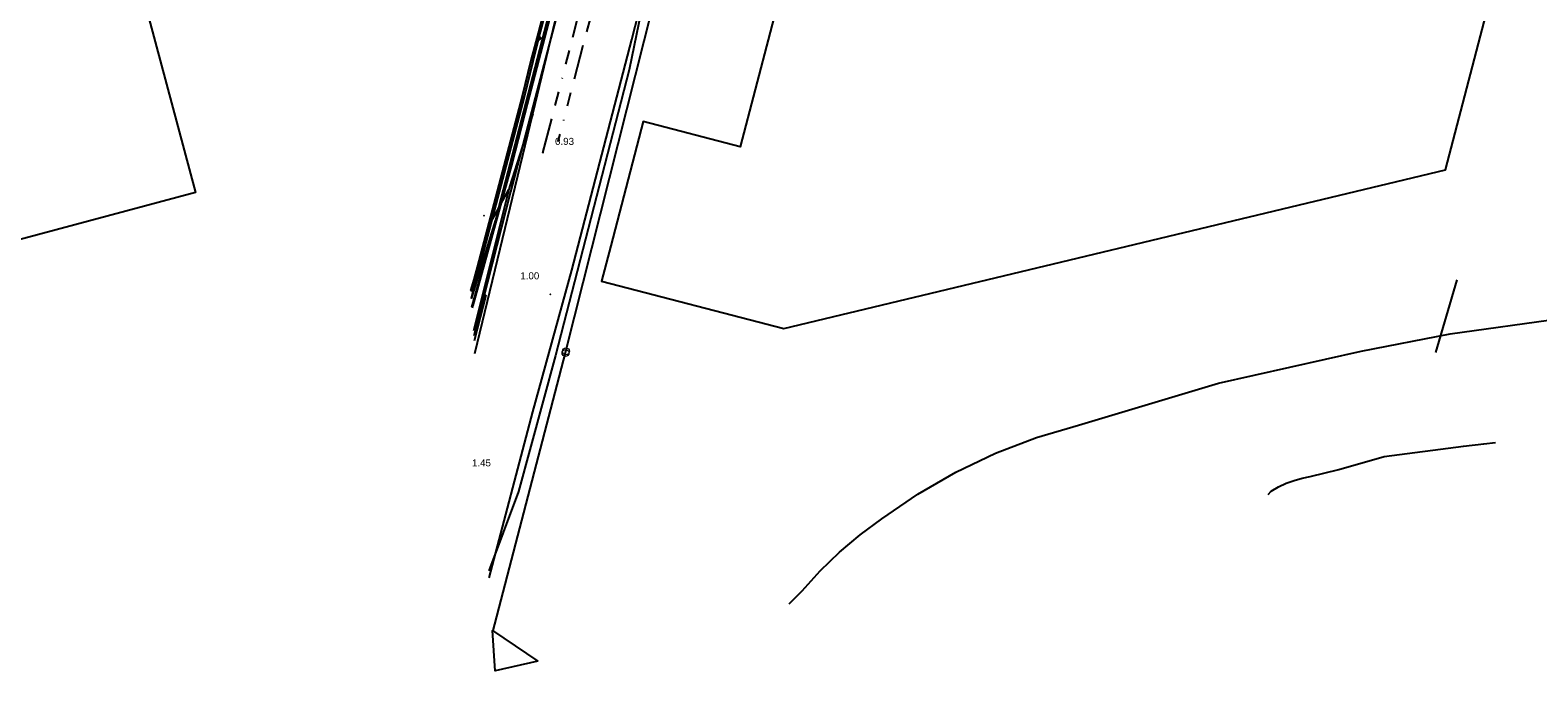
# Model space of a CAD drawing. Extents: x 102676 to 106538, y 417474 to 420545.
# Tile 95 of 112: x 105208 to 105424, y 418192 to 418284. Entities that reach past the tile are written whole.
import ezdxf
from ezdxf.enums import TextEntityAlignment as Align
from ezdxf.lldxf.tags import DXFTag

# ---------------------------------------------------------------- set-up
doc = ezdxf.new("R2010")
doc.units = 0
doc.linetypes.add('RI-OVERIG', pattern=[17, 5, -2, 2, -2, 0, -2, 2, -2])
doc.layers.get('0').update_dxf_attribs({"lineweight": 25})
for name, color, linetype, lineweight in [('B-WE-KL-DATA_EUROFIBER NEDERLAND BV-G', 90, 'KL-DATA-N', 25), ('B-WE-KL-DATA_HULPSTUK_EUROFIBER NEDERLAND BV-S @ 0.5', 90, 'Continuous', 25), ('B-WE-KL-DATA_HULPSTUK_KPN BV-S @ 0.5', 90, 'Continuous', 25), ('B-WE-KL-DATA_KABELBED_KPN BV-G', 90, 'Continuous', 25), ('B-WE-KL-DATA_MANTELBUIS_STAAL_125_KPN BV-G', 90, 'Continuous', 25), ('B-WE-KL-DATA_STEDIN NETBEHEER BV-G', 90, 'KL-DATA-N', 25), ('B-WE-KL-ET_MS_13 KV_STEDIN NETBEHEER BV-G', 130, 'KL-MS-N', 25), ('B-WE-KL-ET_MS_HULPSTUK_STEDIN NETBEHEER BV-S @ 0.5', 130, 'Continuous', 25), ('B-WE-KL-GAS_LD_HULPSTUK_STEDIN NETBEHEER BV-S @ 0.5', 50, 'Continuous', 25), ('B-WE-KL-GAS_LD_POLYETHYLEEN PE_160_0.1 BAR_STEDIN NETBEHEER BV-G', 50, 'KL-GAS-LD-N', 25), ('B-WE-KL-OVERIG_HULPSTUK_STADSBEHEER GEMEENTE DORDRECHT-S @ 0.5', 8, 'Continuous', 25), ('B-WE-KL-OVERIG_RIJKSWATERSTAAT WEST NEDERLAND ZUID-G', 8, 'Continuous', 25), ('B-WE-KL-WATER_ASBESTCEMENT_176_EVIDES INFRA-G', 170, 'KL-WATER-N', 25), ('B-WE-KL-WATER_HULPSTUK_EVIDES INFRA-S @ 0.5', 170, 'Continuous', 25), ('B-WE-OG-INFO_WATERSCHAP HOLLANDSE DELTA-GV', 7, 'Continuous', 25), ('B-WE-RI-VRIJVERVAL_BETON_300_STADSBEHEER GEMEENTE DORDRECHT-G', 210, 'RI-OVERIG', 25), ('B-WE-RI-VRIJVERVAL_POLYVINYLCHLORIDE PVC_315_STADSBEHEER GEMEENTE DORDRECHT-G', 210, 'RI-OVERIG', 25), ('DTM-Hoogtecijfer', 7, 'Continuous', 25), ('N-PV-KG-GRENS_UITGIFTE', 12, 'Continuous', 25), ('V-WE-KL-DATA_OVERIG_TENNET TSO-G', 90, 'KL-DATA-V', 25)]:
    doc.layers.add(name, color=color, linetype=linetype, lineweight=lineweight)
doc.styles.add('NLCS-ISO', font='NLCS-ISO.ttf')
doc.styles.get("Standard").update_dxf_attribs({"font": 'arial.ttf'})
tags = doc.linetypes.add('KL-DATA-N', pattern='A,4,-1,[101,NLCS.shx,S=0.5,R=0,X=0,Y=0],-1,4,-1,["D",Standard,S=1,R=0,X=-0.25,Y=-0.5],-1.5', length=12.5).pattern_tags.tags
tags[18] = DXFTag(74, 10)
tags = doc.linetypes.add('KL-DATA-V', pattern='A,2,[24,NLCS.shx,S=0.5,R=0,X=0,Y=0],2,-1,[101,NLCS.shx,S=0.5,R=0,X=0,Y=0],-1,2,[24,NLCS.shx,S=0.5,R=0,X=0,Y=0],2,-1,["D",Standard,S=1,R=0,X=-0.25,Y=-0.5],-1.5', length=12.5).pattern_tags.tags
tags[34] = DXFTag(74, 10)
tags = doc.linetypes.add('KL-GAS-LD-N', pattern='A,4,-1,[69,NLCS.shx,S=0.5,R=0,X=0,Y=0],-1,4,-1,["L",Standard,S=1,R=0,X=0.25,Y=-0.5],-2', length=13).pattern_tags.tags
tags[18] = DXFTag(74, 10)
tags = doc.linetypes.add('KL-MS-N', pattern='A,4,-1,[103,NLCS.shx,S=0.75,R=0,X=0,Y=0],-1,4,-1,["M",Standard,S=1,R=0,X=0,Y=-0.5],-2', length=13).pattern_tags.tags
tags[18] = DXFTag(74, 10)
doc.linetypes.add('KL-WATER-N', pattern='A,7,-0.5,[168,NLCS.shx,S=0.75,R=0,X=0.75,Y=0],-2', length=9.5)

# ---------------------------------------------------------------- blocks, each defined once
blk = doc.blocks.new('SKL-WTB_HULP_T STUK-SO')
at = {"color": 0, "linetype": 'ByBlock', "lineweight": 18}
blk.add_circle((0, 0), 1, dxfattribs=at)
at = {"color": 0, "linetype": 'ByBlock', "lineweight": -2, "style": 'NLCS-ISO'}
blk.add_text('T', height=1, dxfattribs=at).set_placement((0, 0), align=Align.MIDDLE_CENTER)
at = {"color": 0, "linetype": 'ByBlock', "lineweight": 18, "style": 'NLCS-ISO', "flags": 1}
for tag, p in [('TYPE', (1.5, 0)), ('OMSCHRIJVING', (1.5, -3)), ('LABEL', (1.5, -1.5))]:
    blk.add_attdef(tag, p, '', height=1, dxfattribs=at)
blk = doc.blocks.new('SKL-WTB_HULP_MOF-SO')
at = {"linetype": 'ByBlock', "lineweight": 18}
h = blk.add_hatch(color=0, dxfattribs=at)
h.dxf.hatch_style = 1
h.paths.add_polyline_path([(-0.5625, 0, 1), (0.5625, 0, 1)])
at = {"color": 0, "linetype": 'ByBlock', "lineweight": 18}
blk.add_circle((0, 0), 0.5625, dxfattribs=at)
at = {"color": 0, "linetype": 'ByBlock', "lineweight": 18, "style": 'NLCS-ISO', "flags": 1}
for tag, p in [('TYPE', (1.5, 0)), ('OMSCHRIJVING', (1.5, -3)), ('LABEL', (1.5, -1.5))]:
    blk.add_attdef(tag, p, '', height=1, dxfattribs=at)
blk = doc.blocks.new('SKL-WTB_HULP_OVERIG-SO')
at = {"color": 0, "linetype": 'ByBlock', "lineweight": 18}
for points in [[(-0.14, 0.14), (0.14, -0.14)], [(0.14, 0.14), (-0.14, -0.14)]]:
    blk.add_lwpolyline(points, dxfattribs=at)
at = {"color": 0, "linetype": 'ByBlock', "lineweight": 18, "style": 'NLCS-ISO', "flags": 1}
for tag, p in [('TYPE', (1.5, 0)), ('OMSCHRIJVING', (1.5, -3)), ('LABEL', (1.5, -1.5))]:
    blk.add_attdef(tag, p, '', height=1, dxfattribs=at)
blk = doc.blocks.new('Uitgifte Stedenbouw')
at = {"layer": 'N-PV-KG-GRENS_UITGIFTE', "transparency": 33554687}
blk.add_lwpolyline([(103291.52, 418252.86), (103290.2, 418247.8), (103316.28, 418241.01), (103410.99, 418263.73), (103429.53, 418334.84), (103337.11, 418358.93, 0.132334), (103334.27, 418354.58), (103327.44, 418333.63), (103325.29, 418325.41), (103311.44, 418329.02), (103309.06, 418319.93), (103322.92, 418316.32), (103310.07, 418267), (103296.17, 418270.63), (103291.52, 418252.86)], format="xyb", close=True, dxfattribs=at)
at = {"layer": 'N-PV-KG-GRENS_UITGIFTE'}
blk.add_lwpolyline([(103068.42, 418216.64), (103043.56, 418309.79), (103109.84, 418327.53), (103107.25, 418337.19), (103141.07, 418346.24), (103143.65, 418336.58), (103207.22, 418353.59), (103232.11, 418260.46)], close=True, dxfattribs=at)

msp = doc.modelspace()

# ---------------------------------------------------------------- linework, layer by layer
at = {"layer": 'B-WE-KL-DATA_EUROFIBER NEDERLAND BV-G', "flags": 128}
for points in [[(105331.9, 418476.1), (105329.2, 418465.8), (105328, 418459.8), (105326.8, 418454.8), (105326.7, 418453.8), (105327.7, 418452.5), (105334, 418445), (105336.4, 418442.2), (105343.7, 418432.1), (105346.7, 418426.8), (105348.4, 418419.9), (105349.2, 418413.4), (105350.9, 418404.2), (105349.9, 418396.8), (105347.7, 418391.1), (105344.6, 418386), (105338.9, 418380.7), (105335.6, 418377.7), (105329.8, 418374.5), (105323.9, 418369.6), (105322.3, 418366.7), (105318.9, 418357.2), (105315.7, 418347), (105314.2, 418345.8), (105299.2, 418350.1), (105289.6, 418311.8), (105285.9, 418296.5), (105283.1, 418286.8), (105277.4, 418264.7), (105271.8, 418244.3), (105271.682, 418243.919)], [(105297.785, 418344.404), (105289.565, 418311.789), (105285.907, 418296.46), (105283.146, 418286.828), (105277.365, 418264.732), (105271.758, 418244.335), (105271.673, 418244.053)], [(105297.8, 418344.4), (105289.6, 418311.8), (105285.9, 418296.5), (105283.1, 418286.8), (105277.4, 418264.7), (105271.8, 418244.3), (105271.682, 418243.919)], [(105297.8, 418344.4), (105289.6, 418311.8), (105285.9, 418296.5), (105283.1, 418286.8), (105277.4, 418264.7), (105271.8, 418244.3), (105271.682, 418243.919)], [(105297.8, 418344.4), (105289.6, 418311.8), (105285.9, 418296.5), (105283.1, 418286.8), (105277.4, 418264.7), (105271.8, 418244.3), (105271.682, 418243.919)]]:
    msp.add_lwpolyline(points, dxfattribs=at)
at = {"layer": 'B-WE-KL-DATA_KABELBED_KPN BV-G', "flags": 128}
for points in [[(105273.936, 418252.844), (105275.08, 418256.567), (105275.527, 418258.294), (105294.721, 418332.446)], [(105280.363, 418271.749), (105283.27, 418283.82), (105295.841, 418332.253)], [(105272.097, 418237.419), (105280.363, 418271.749)], [(105280.363, 418271.75), (105277.036, 418261.299), (105276.943, 418260.926)], [(105271.52, 418246.458), (105272.713, 418250.399), (105274.382, 418256.165), (105275.527, 418258.294), (105276.943, 418260.927)], [(105276.943, 418260.926), (105271.889, 418240.678)], [(105272.713, 418250.399), (105274.382, 418256.165)], [(105271.598, 418245.235), (105273.936, 418252.844)], [(105271.672, 418244.074), (105274.142, 418252.777), (105273.936, 418252.844)], [(105273.64, 418245.755), (105271.98, 418239.256)], [(105317.068, 418201.608), (105318.934, 418203.462), (105321.512, 418206.322), (105324.28, 418208.998), (105327.226, 418211.477), (105330.336, 418213.747), (105335.499, 418217.316), (105340.93, 418220.462), (105346.594, 418223.165), (105352.455, 418225.409), (105358.477, 418227.178), (105378.506, 418233.194), (105398.918, 418237.744), (105411.636, 418240.261), (105443.251, 418244.628)], [(105385.628, 418217.267), (105386.059, 418217.739), (105387.099, 418218.339), (105388.186, 418218.851), (105389.31, 418219.271), (105390.466, 418219.598), (105391.645, 418219.827), (105395.731, 418220.841), (105402.232, 418222.695), (105413.542, 418224.146)], [(105413.542, 418224.146), (105416.458, 418224.521), (105418.126, 418224.689)]]:
    msp.add_lwpolyline(points, dxfattribs=at)
at = {"layer": 'B-WE-KL-DATA_MANTELBUIS_STAAL_125_KPN BV-G', "flags": 128}
msp.add_lwpolyline([(105272.713, 418250.399), (105274.382, 418256.165)], dxfattribs=at)
at = {"layer": 'B-WE-KL-DATA_STEDIN NETBEHEER BV-G', "flags": 128}
msp.add_lwpolyline([(105269.867, 418406.675), (105269.879, 418406.541), (105274.714, 418388.146), (105275.31, 418387.38), (105276.075, 418386.579), (105276.679, 418386.466), (105277.537, 418386.729), (105278.689, 418387.189), (105280.73, 418387.949), (105281.29, 418388.023), (105282.486, 418387.816), (105283.762, 418386.99), (105284.886, 418385.491), (105285.778, 418383.877), (105286.353, 418382.704), (105287.374, 418381.523), (105290.804, 418377.97), (105293.643, 418374.026), (105296.073, 418369.825), (105297.558, 418366.05), (105298.63, 418361.576), (105298.796, 418357.202), (105297.687, 418348.044), (105296.203, 418341.66), (105286.99, 418305.867), (105281.12, 418283.261), (105280.079, 418279.378), (105278.853, 418274.269), (105272.41, 418249.798), (105271.52, 418246.444)], dxfattribs=at)
at = {"layer": 'B-WE-KL-ET_MS_13 KV_STEDIN NETBEHEER BV-G', "flags": 128}
for points in [[(105281.247, 418282.562), (105287.329, 418305.779), (105296.544, 418341.577), (105298.031, 418347.983), (105299.146, 418357.187), (105298.978, 418361.624), (105297.893, 418366.156), (105296.389, 418369.978), (105293.937, 418374.217), (105291.072, 418378.194), (105287.632, 418381.76), (105286.647, 418382.898), (105286.088, 418384.039), (105285.18, 418385.681), (105284.005, 418387.249), (105282.617, 418388.15), (105281.297, 418388.377), (105280.645, 418388.291), (105278.563, 418387.516), (105277.42, 418387.059), (105276.658, 418386.826), (105276.25, 418386.902), (105275.576, 418387.609), (105275.035, 418388.304), (105270.224, 418406.604), (105269.983, 418409.548), (105270.28, 418410.632), (105270.628, 418412.379)], [(105271.53, 418246.288), (105272.458, 418249.785), (105278.901, 418274.257), (105280.127, 418279.366), (105281.168, 418283.248), (105287.038, 418305.854), (105296.252, 418341.648), (105297.736, 418348.035), (105298.846, 418357.2), (105298.68, 418361.583), (105297.606, 418366.065), (105296.118, 418369.847), (105293.685, 418374.053), (105290.842, 418378.002), (105287.411, 418381.557), (105286.395, 418382.732), (105285.822, 418383.9), (105284.928, 418385.518), (105283.797, 418387.027), (105282.505, 418387.864), (105281.291, 418388.074), (105280.718, 418387.998), (105278.671, 418387.236), (105277.52, 418386.776), (105276.676, 418386.517), (105276.1, 418386.625), (105275.348, 418387.413), (105274.76, 418388.169), (105269.927, 418406.554), (105269.153, 418407.295), (105268.534, 418407.723), (105267.525, 418407.534), (105264.779, 418406.604)], [(105274.149, 418205.322), (105280.355, 418229.065), (105285.971, 418249.368), (105294.55, 418282.391), (105301.399, 418309.172), (105308.278, 418335.918)], [(105271.591, 418245.345), (105272.748, 418249.708), (105279.192, 418274.183), (105280.419, 418279.295), (105281.247, 418282.562)]]:
    msp.add_lwpolyline(points, dxfattribs=at)
at = {"layer": 'B-WE-KL-GAS_LD_POLYETHYLEEN PE_160_0.1 BAR_STEDIN NETBEHEER BV-G', "flags": 128}
for points in [[(105285.112, 418237.745), (105306.295, 418321.72), (105308.448, 418334.3), (105308.749, 418335.525), (105308.989, 418336.159), (105309.67, 418337.807)], [(105274.644, 418197.576), (105285.053, 418237.509)], [(105285.053, 418237.509), (105285.112, 418237.745)], [(105285.053, 418237.509), (105285.112, 418237.745)]]:
    msp.add_lwpolyline(points, dxfattribs=at)
at = {"layer": 'B-WE-KL-OVERIG_RIJKSWATERSTAAT WEST NEDERLAND ZUID-G', "flags": 128}
msp.add_lwpolyline([(105412.6, 418247.99), (105409.54, 418237.55)], dxfattribs=at)
msp.add_lwpolyline([(105412.6, 418247.99), (105409.54, 418237.55)], dxfattribs=at)
msp.add_lwpolyline([(105412.6, 418247.99), (105409.54, 418237.55)], dxfattribs=at)
msp.add_lwpolyline([(105412.6, 418247.99), (105409.54, 418237.55)], dxfattribs=at)
msp.add_lwpolyline([(105412.6, 418247.99), (105409.54, 418237.55)], dxfattribs=at)
msp.add_lwpolyline([(105412.6, 418247.99), (105409.54, 418237.55)], dxfattribs=at)
msp.add_lwpolyline([(105412.6, 418247.99), (105409.54, 418237.55)], dxfattribs=at)
msp.add_lwpolyline([(105412.6, 418247.99), (105409.54, 418237.55)], dxfattribs=at)
msp.add_lwpolyline([(105412.6, 418247.99), (105409.54, 418237.55)], dxfattribs=at)
msp.add_lwpolyline([(105412.6, 418247.99), (105409.54, 418237.55)], dxfattribs=at)
msp.add_lwpolyline([(105412.6, 418247.99), (105409.54, 418237.55)], dxfattribs=at)
at = {"layer": 'B-WE-KL-WATER_ASBESTCEMENT_176_EVIDES INFRA-G', "flags": 128}
msp.add_lwpolyline([(105304.725, 418329.326), (105294.17, 418278.047), (105283.605, 418237.153), (105278.322, 418217.687), (105274.085, 418206.317)], dxfattribs=at)
at = {"layer": 'B-WE-OG-INFO_WATERSCHAP HOLLANDSE DELTA-GV', "flags": 128}
msp.add_lwpolyline([(105281.079, 418193.388), (105275, 418192), (105274.63, 418197.79)], close=True, dxfattribs=at)
at = {"layer": 'B-WE-RI-VRIJVERVAL_BETON_300_STADSBEHEER GEMEENTE DORDRECHT-G', "flags": 128}
msp.add_lwpolyline([(105281.823, 418266.161), (105297.764, 418327.788)], dxfattribs=at)
at = {"layer": 'B-WE-RI-VRIJVERVAL_POLYVINYLCHLORIDE PVC_315_STADSBEHEER GEMEENTE DORDRECHT-G', "flags": 128}
msp.add_lwpolyline([(105300.516, 418331.156), (105283.978, 418267.84)], dxfattribs=at)
at = {"layer": 'V-WE-KL-DATA_OVERIG_TENNET TSO-G', "flags": 128}
msp.add_lwpolyline([(105298.97, 418343.688), (105277.191, 418260.592), (105271.936, 418239.939)], dxfattribs=at)

# ---------------------------------------------------------------- block references
at = {"layer": 'B-WE-KL-DATA_HULPSTUK_EUROFIBER NEDERLAND BV-S @ 0.5', "xscale": 0.5, "yscale": 0.5, "zscale": 0.5}
msp.add_blockref('SKL-WTB_HULP_OVERIG-SO', (105273.397, 418257.152), dxfattribs=at)
at = {"layer": 'B-WE-KL-DATA_HULPSTUK_KPN BV-S @ 0.5', "xscale": 0.5, "yscale": 0.5, "zscale": 0.5}
for p in [(105280.363, 418271.75), (105280.363, 418271.749), (105280.363, 418271.749), (105276.943, 418260.927), (105276.943, 418260.926), (105276.943, 418260.926), (105273.936, 418252.844), (105273.936, 418252.844), (105273.936, 418252.844), (105273.64, 418245.755), (105413.542, 418224.146), (105413.542, 418224.146)]:
    msp.add_blockref('SKL-WTB_HULP_OVERIG-SO', p, dxfattribs=at)
at = {"layer": 'B-WE-KL-ET_MS_HULPSTUK_STEDIN NETBEHEER BV-S @ 0.5', "xscale": 0.5, "yscale": 0.5, "zscale": 0.5}
msp.add_blockref('SKL-WTB_HULP_MOF-SO', (105281.247, 418282.562), dxfattribs=at)
at = {"layer": 'B-WE-KL-GAS_LD_HULPSTUK_STEDIN NETBEHEER BV-S @ 0.5', "xscale": 0.5, "yscale": 0.5, "zscale": 0.5}
for p in [(105285.053, 418237.509), (105285.112, 418237.745)]:
    msp.add_blockref('SKL-WTB_HULP_T STUK-SO', p, dxfattribs=at)
at = {"layer": 'B-WE-KL-OVERIG_HULPSTUK_STADSBEHEER GEMEENTE DORDRECHT-S @ 0.5', "xscale": 0.5, "yscale": 0.5, "zscale": 0.5}
for p in [(105283.978, 418267.84), (105281.823, 418266.161)]:
    msp.add_blockref('SKL-WTB_HULP_OVERIG-SO', p, dxfattribs=at)
at = {"layer": 'B-WE-KL-WATER_HULPSTUK_EVIDES INFRA-S @ 0.5', "xscale": 0.5, "yscale": 0.5, "zscale": 0.5}
msp.add_blockref('SKL-WTB_HULP_OVERIG-SO', (105282.897, 418245.903), dxfattribs=at)
at = {"layer": 'N-PV-KG-GRENS_UITGIFTE'}
msp.add_blockref('Uitgifte Stedenbouw', (2000, 0), dxfattribs=at)

# ---------------------------------------------------------------- texts
at = {"layer": 'DTM-Hoogtecijfer', "linetype": 'Continuous', "lineweight": 0}
for s, p in [('0.93', (105283.5569, 418267.296)), ('1.00', (105278.5849, 418248.051)), ('1.45', (105271.6649, 418221.268))]:
    msp.add_text(s, height=1, dxfattribs=at).set_placement(p)

doc.saveas('drawing.dxf')
